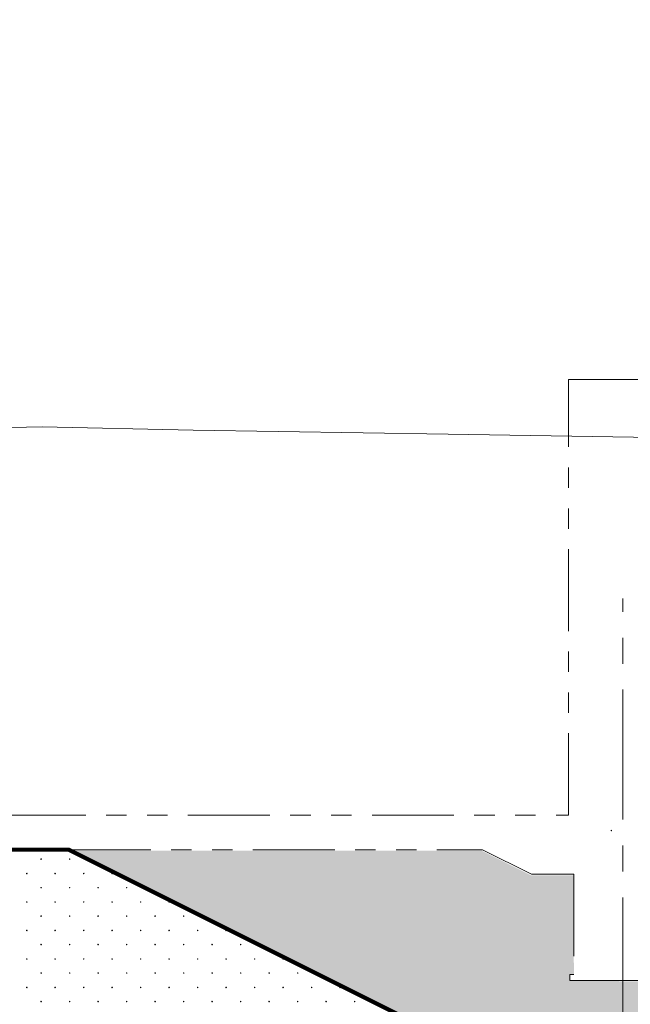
# Model space of a CAD drawing. Header units: millimetres. Extents: x 615418 to 955542, y 450519 to 646666.
# Tile 39 of 84: x 737263 to 752196, y 607027 to 631106. Entities that reach past the tile are written whole.
import ezdxf

# ---------------------------------------------------------------- set-up
doc = ezdxf.new("R2010")
doc.units = ezdxf.units.MM
for name, pattern in [('ACISOTGB', [9, 4, -1, 1, -1, 1, -1]), ('CENTER', [50.8, 31.75, -6.35, 6.35, -6.35]), ('осевая', [50.8, 31.75, -6.35, 6.35, -6.35])]:
    doc.linetypes.add(name, pattern=pattern)
for name, color, linetype in [('C3D-Профиль', 7, 'Continuous'), ('Fill', 7, 'Continuous'), ('Бетон_условный', 7, 'Continuous')]:
    doc.layers.add(name, color=color, linetype=linetype)
doc.layers.add('ИИ_ОФОРМЛЕНИЕ_015', color=7, linetype='Continuous', lineweight=15)
doc.layers.add('Отдел_Оси', color=1, linetype='осевая', lineweight=15)

msp = doc.modelspace()

# ---------------------------------------------------------------- hatches: boundary and pattern name
at = {"layer": 'Fill'}
h = msp.add_hatch(dxfattribs=at)
h.set_pattern_fill('GR29', color=256, scale=1500, style=0, pattern_type=2)
h.set_pattern_definition([(197.87055, (767405.044, 606052.442), (-2090.78792, -696.590163), [8.146, -22691.887]), (197.87055, (767060.044, 605707.442), (-2090.78792, -696.590163), [8.146, -22691.887]), (270, (767052.3, 605704.9), (696.93, 4e-14), [8.146, -688.444]), (270, (767397.3, 606049.9), (696.93, 4e-14), [8.146, -688.444]), (342.12945, (767397.394, 606041.792), (19514.020596, -6269.311463), [8.146, -22691.887]), (342.12945, (767052.394, 605696.792), (19514.020596, -6269.311463), [8.146, -22691.887]), (53.95936, (767405.044, 606039.24), (3484.64654, 4876.13114), [8.146, -9468.1]), (53.95936, (767060.044, 605694.24), (3484.64654, 4876.13114), [8.146, -9468.1]), (126.04064, (767064.874, 605700.84), (-2090.78792, 2786.36065), [8.146, -9468.1]), (126.04064, (767409.874, 606045.84), (-2090.78792, 2786.36065), [8.146, -9468.1])])
h.paths.add_polyline_path([(751832.7, 611179.8, -1), (751458, 611179.8, -1)], flags=16)
h.paths.add_polyline_path([(751488.4, 611010.3), (751802.2, 611010.3), (751802.2, 611345.7), (751488.4, 611345.7)], flags=24)
at = {"layer": 'Fill', "transparency": 33554610}
h = msp.add_hatch(color=10, dxfattribs=at)
h.dxf.hatch_style = 1
h.paths.add_polyline_path([(751699.4, 605831.1), (748349.4, 605831.1), (738449.4, 610781.1), (748564, 610781.1), (749764, 610181.1), (750799.4, 610181.1), (750817, 607755.8), (750717, 607755.8), (750717, 607605.8), (752934.8, 607581.1), (752952.4, 607605.8), (758507, 607626.6), (754973.8, 605864.8), (752299.4, 605831.1), (752317, 585874.2), (751717, 585874.2)])

# ---------------------------------------------------------------- linework, layer by layer
at = {"layer": 'C3D-Профиль', "linetype": 'Continuous', "lineweight": 13, "flags": 128}
msp.add_lwpolyline([(718527.4, 620885.8), (731268.3, 621009.9), (737808.7, 621145.3), (741503.8, 621068.1), (747737.6, 620968), (754289.3, 620861.6)], dxfattribs=at)
at = {"layer": 'Fill', "linetype": 'Continuous', "lineweight": 13}
for p, q in [((737789, 610583.6), (737781.3, 610581.1)), ((737781.3, 610581.1), (737781.3, 610572.9)), ((737781.4, 610572.9), (737789.1, 610570.4)), ((737789, 610570.4), (737793.8, 610577)), ((737793.8, 610577), (737789.1, 610583.6)), ((738485.9, 610583.6), (738478.2, 610581.1)), ((738478.2, 610581.1), (738478.2, 610572.9)), ((738478.3, 610572.9), (738486, 610570.4)), ((738485.9, 610570.4), (738490.7, 610577)), ((738490.8, 610577), (738486, 610583.6)), ((737437.1, 610232), (737429.3, 610229.5)), ((737429.4, 610229.5), (737429.4, 610221.3)), ((737429.4, 610221.3), (737437.2, 610218.8)), ((737441.9, 610225.4), (737437.1, 610232)), ((737437.1, 610218.8), (737441.9, 610225.4)), ((738134, 610232), (738126.3, 610229.5)), ((738126.3, 610229.5), (738126.3, 610221.3)), ((738126.4, 610221.3), (738134.1, 610218.8)), ((738134, 610218.8), (738138.8, 610225.4)), ((738138.8, 610225.4), (738134.1, 610232)), ((738830.9, 610232), (738823.2, 610229.5)), ((738823.2, 610229.5), (738823.2, 610221.3)), ((738823.3, 610221.3), (738831, 610218.8)), ((738830.9, 610218.8), (738835.7, 610225.4)), ((738835.8, 610225.4), (738831, 610232)), ((739527.9, 610232), (739520.1, 610229.5)), ((739520.2, 610229.5), (739520.2, 610221.3)), ((739520.2, 610221.3), (739528, 610218.8)), ((739532.7, 610225.4), (739527.9, 610232)), ((739527.9, 610218.8), (739532.7, 610225.4)), ((737789, 609887), (737781.3, 609884.5)), ((737781.3, 609884.5), (737781.3, 609876.3)), ((737781.4, 609876.3), (737789.1, 609873.8)), ((737789, 609873.8), (737793.8, 609880.4)), ((737793.8, 609880.4), (737789.1, 609887)), ((738485.9, 609887), (738478.2, 609884.5)), ((738478.2, 609884.5), (738478.2, 609876.3)), ((738478.3, 609876.3), (738486, 609873.8)), ((738485.9, 609873.8), (738490.7, 609880.4)), ((738490.8, 609880.4), (738486, 609887)), ((739182.9, 609887), (739175.1, 609884.5)), ((739175.2, 609884.5), (739175.2, 609876.3)), ((739175.2, 609876.3), (739183, 609873.8)), ((739187.7, 609880.4), (739182.9, 609887)), ((739182.9, 609873.8), (739187.7, 609880.4)), ((739879.8, 609887), (739872, 609884.5)), ((739872.1, 609884.5), (739872.1, 609876.3)), ((739872.2, 609876.3), (739879.9, 609873.8)), ((739884.6, 609880.4), (739879.8, 609887)), ((739879.8, 609873.8), (739884.6, 609880.4)), ((737437.1, 609535.4), (737429.3, 609532.9)), ((737429.4, 609532.9), (737429.4, 609524.7)), ((737429.4, 609524.7), (737437.2, 609522.2)), ((737441.9, 609528.8), (737437.1, 609535.4)), ((737437.1, 609522.2), (737441.9, 609528.8)), ((738134, 609535.4), (738126.3, 609532.9)), ((738126.3, 609532.9), (738126.3, 609524.7)), ((738126.4, 609524.7), (738134.1, 609522.2)), ((738134, 609522.2), (738138.8, 609528.8)), ((738138.8, 609528.8), (738134.1, 609535.4)), ((738830.9, 609535.4), (738823.2, 609532.9)), ((738823.2, 609532.9), (738823.2, 609524.7)), ((738823.3, 609524.7), (738831, 609522.2)), ((738830.9, 609522.2), (738835.7, 609528.8)), ((738835.8, 609528.8), (738831, 609535.4)), ((739527.9, 609535.4), (739520.1, 609532.9)), ((739520.2, 609532.9), (739520.2, 609524.7)), ((739520.2, 609524.7), (739528, 609522.2)), ((739532.7, 609528.8), (739527.9, 609535.4)), ((739527.9, 609522.2), (739532.7, 609528.8)), ((740224.8, 609535.4), (740217, 609532.9)), ((740217.1, 609532.9), (740217.1, 609524.7)), ((740217.2, 609524.7), (740224.9, 609522.2)), ((740229.6, 609528.8), (740224.8, 609535.4)), ((740224.8, 609522.2), (740229.6, 609528.8)), ((740921.7, 609535.4), (740914, 609532.9)), ((740914, 609532.9), (740914, 609524.7)), ((740914.1, 609524.7), (740921.8, 609522.2)), ((740921.7, 609522.2), (740926.5, 609528.8)), ((740926.6, 609528.8), (740921.8, 609535.4)), ((737789, 609190.4), (737781.3, 609187.9)), ((737781.3, 609187.9), (737781.3, 609179.7)), ((737781.4, 609179.7), (737789.1, 609177.2)), ((737789, 609177.2), (737793.8, 609183.8)), ((737793.8, 609183.8), (737789.1, 609190.4)), ((738485.9, 609190.4), (738478.2, 609187.9)), ((738478.2, 609187.9), (738478.2, 609179.7)), ((738478.3, 609179.7), (738486, 609177.2)), ((738485.9, 609177.2), (738490.7, 609183.8)), ((738490.8, 609183.8), (738486, 609190.4)), ((739182.9, 609190.4), (739175.1, 609187.9)), ((739175.2, 609187.9), (739175.2, 609179.7)), ((739175.2, 609179.7), (739183, 609177.2)), ((739187.7, 609183.8), (739182.9, 609190.4)), ((739182.9, 609177.2), (739187.7, 609183.8)), ((739879.8, 609190.4), (739872, 609187.9)), ((739872.1, 609187.9), (739872.1, 609179.7)), ((739872.2, 609179.7), (739879.9, 609177.2)), ((739884.6, 609183.8), (739879.8, 609190.4)), ((739879.8, 609177.2), (739884.6, 609183.8)), ((740576.7, 609190.4), (740569, 609187.9)), ((740569, 609187.9), (740569, 609179.7)), ((740569.1, 609179.7), (740576.8, 609177.2)), ((740576.7, 609177.2), (740581.5, 609183.8)), ((740581.6, 609183.8), (740576.8, 609190.4)), ((741273.7, 609190.4), (741265.9, 609187.9)), ((741265.9, 609187.9), (741265.9, 609179.7)), ((741266, 609179.7), (741273.8, 609177.2)), ((741278.5, 609183.8), (741273.7, 609190.4)), ((741273.7, 609177.2), (741278.5, 609183.8)), ((737437.1, 608838.8), (737429.3, 608836.3)), ((737429.4, 608836.3), (737429.4, 608828.1)), ((737429.4, 608828.2), (737437.2, 608825.7)), ((737441.9, 608832.2), (737437.1, 608838.8)), ((737437.1, 608825.6), (737441.9, 608832.2)), ((738134, 608838.8), (738126.3, 608836.3)), ((738126.3, 608836.3), (738126.3, 608828.1)), ((738126.4, 608828.2), (738134.1, 608825.7)), ((738134, 608825.6), (738138.8, 608832.2)), ((738138.8, 608832.2), (738134.1, 608838.8)), ((738830.9, 608838.8), (738823.2, 608836.3)), ((738823.2, 608836.3), (738823.2, 608828.1)), ((738823.3, 608828.2), (738831, 608825.7)), ((738830.9, 608825.6), (738835.7, 608832.2)), ((738835.8, 608832.2), (738831, 608838.8)), ((739527.9, 608838.8), (739520.1, 608836.3)), ((739520.2, 608836.3), (739520.2, 608828.1)), ((739520.2, 608828.2), (739528, 608825.7)), ((739532.7, 608832.2), (739527.9, 608838.8)), ((739527.9, 608825.6), (739532.7, 608832.2)), ((740224.8, 608838.8), (740217, 608836.3)), ((740217.1, 608836.3), (740217.1, 608828.1)), ((740217.2, 608828.2), (740224.9, 608825.7)), ((740229.6, 608832.2), (740224.8, 608838.8)), ((740224.8, 608825.6), (740229.6, 608832.2)), ((740921.7, 608838.8), (740914, 608836.3)), ((740914, 608836.3), (740914, 608828.1)), ((740914.1, 608828.2), (740921.8, 608825.7)), ((740921.7, 608825.6), (740926.5, 608832.2)), ((740926.6, 608832.2), (740921.8, 608838.8)), ((741618.7, 608838.8), (741610.9, 608836.3)), ((741610.9, 608836.3), (741610.9, 608828.1)), ((741611, 608828.2), (741618.8, 608825.7)), ((741623.5, 608832.2), (741618.7, 608838.8)), ((741618.7, 608825.6), (741623.5, 608832.2)), ((742315.6, 608838.8), (742307.8, 608836.3)), ((742307.9, 608836.3), (742307.9, 608828.1)), ((742307.9, 608828.2), (742315.7, 608825.7)), ((742320.4, 608832.2), (742315.6, 608838.8)), ((742315.6, 608825.6), (742320.4, 608832.2)), ((737789, 608493.8), (737781.3, 608491.3)), ((737781.3, 608491.3), (737781.3, 608483.1)), ((737781.4, 608483.2), (737789.1, 608480.7)), ((737789, 608480.6), (737793.8, 608487.2)), ((737793.8, 608487.2), (737789.1, 608493.8)), ((738485.9, 608493.8), (738478.2, 608491.3)), ((738478.2, 608491.3), (738478.2, 608483.1)), ((738478.3, 608483.2), (738486, 608480.7)), ((738485.9, 608480.6), (738490.7, 608487.2)), ((738490.8, 608487.2), (738486, 608493.8)), ((739182.9, 608493.8), (739175.1, 608491.3)), ((739175.2, 608491.3), (739175.2, 608483.1)), ((739175.2, 608483.2), (739183, 608480.7)), ((739187.7, 608487.2), (739182.9, 608493.8)), ((739182.9, 608480.6), (739187.7, 608487.2)), ((739879.8, 608493.8), (739872, 608491.3)), ((739872.1, 608491.3), (739872.1, 608483.1)), ((739872.2, 608483.2), (739879.9, 608480.7)), ((739884.6, 608487.2), (739879.8, 608493.8)), ((739879.8, 608480.6), (739884.6, 608487.2)), ((740576.7, 608493.8), (740569, 608491.3)), ((740569, 608491.3), (740569, 608483.1)), ((740569.1, 608483.2), (740576.8, 608480.7)), ((740576.7, 608480.6), (740581.5, 608487.2)), ((740581.6, 608487.2), (740576.8, 608493.8)), ((741273.7, 608493.8), (741265.9, 608491.3)), ((741265.9, 608491.3), (741265.9, 608483.1)), ((741266, 608483.2), (741273.8, 608480.7)), ((741278.5, 608487.2), (741273.7, 608493.8)), ((741273.7, 608480.6), (741278.5, 608487.2)), ((741970.6, 608493.8), (741962.8, 608491.3)), ((741962.9, 608491.3), (741962.9, 608483.1)), ((741962.9, 608483.2), (741970.7, 608480.7)), ((741975.4, 608487.2), (741970.6, 608493.8)), ((741970.6, 608480.6), (741975.4, 608487.2)), ((742667.5, 608493.8), (742659.8, 608491.3)), ((742659.8, 608491.3), (742659.8, 608483.1)), ((742659.9, 608483.2), (742667.6, 608480.7)), ((742667.5, 608480.6), (742672.3, 608487.2)), ((742672.3, 608487.2), (742667.6, 608493.8)), ((737437.1, 608142.2), (737429.3, 608139.7)), ((737429.4, 608139.7), (737429.4, 608131.5)), ((737429.4, 608131.6), (737437.2, 608129.1)), ((737441.9, 608135.6), (737437.1, 608142.2)), ((737437.1, 608129), (737441.9, 608135.6)), ((738134, 608142.2), (738126.3, 608139.7)), ((738126.3, 608139.7), (738126.3, 608131.5)), ((738126.4, 608131.6), (738134.1, 608129.1)), ((738134, 608129), (738138.8, 608135.6)), ((738138.8, 608135.6), (738134.1, 608142.2)), ((738830.9, 608142.2), (738823.2, 608139.7)), ((738823.2, 608139.7), (738823.2, 608131.5)), ((738823.3, 608131.6), (738831, 608129.1)), ((738830.9, 608129), (738835.7, 608135.6)), ((738835.8, 608135.6), (738831, 608142.2)), ((739527.9, 608142.2), (739520.1, 608139.7)), ((739520.2, 608139.7), (739520.2, 608131.5)), ((739520.2, 608131.6), (739528, 608129.1)), ((739532.7, 608135.6), (739527.9, 608142.2)), ((739527.9, 608129), (739532.7, 608135.6)), ((740224.8, 608142.2), (740217, 608139.7)), ((740217.1, 608139.7), (740217.1, 608131.5)), ((740217.2, 608131.6), (740224.9, 608129.1)), ((740229.6, 608135.6), (740224.8, 608142.2)), ((740224.8, 608129), (740229.6, 608135.6)), ((740921.7, 608142.2), (740914, 608139.7)), ((740914, 608139.7), (740914, 608131.5)), ((740914.1, 608131.6), (740921.8, 608129.1)), ((740921.7, 608129), (740926.5, 608135.6)), ((740926.6, 608135.6), (740921.8, 608142.2)), ((741618.7, 608142.2), (741610.9, 608139.7)), ((741610.9, 608139.7), (741610.9, 608131.5)), ((741611, 608131.6), (741618.8, 608129.1)), ((741623.5, 608135.6), (741618.7, 608142.2)), ((741618.7, 608129), (741623.5, 608135.6)), ((742315.6, 608142.2), (742307.8, 608139.7)), ((742307.9, 608139.7), (742307.9, 608131.5)), ((742307.9, 608131.6), (742315.7, 608129.1)), ((742320.4, 608135.6), (742315.6, 608142.2)), ((742315.6, 608129), (742320.4, 608135.6)), ((743012.5, 608142.2), (743004.8, 608139.7)), ((743004.8, 608139.7), (743004.8, 608131.5)), ((743004.9, 608131.6), (743012.6, 608129.1)), ((743012.5, 608129), (743017.3, 608135.6)), ((743017.3, 608135.6), (743012.6, 608142.2)), ((743709.4, 608142.2), (743701.7, 608139.7)), ((743701.7, 608139.7), (743701.7, 608131.5)), ((743701.8, 608131.6), (743709.6, 608129.1)), ((743709.4, 608129), (743714.2, 608135.6)), ((743714.3, 608135.6), (743709.5, 608142.2)), ((737789, 607797.2), (737781.3, 607794.7)), ((737781.3, 607794.7), (737781.3, 607786.5)), ((737781.4, 607786.6), (737789.1, 607784.1)), ((737789, 607784), (737793.8, 607790.6)), ((737793.8, 607790.6), (737789.1, 607797.2)), ((738485.9, 607797.2), (738478.2, 607794.7)), ((738478.2, 607794.7), (738478.2, 607786.5)), ((738478.3, 607786.6), (738486, 607784.1)), ((738485.9, 607784), (738490.7, 607790.6)), ((738490.8, 607790.6), (738486, 607797.2)), ((739182.9, 607797.2), (739175.1, 607794.7)), ((739175.2, 607794.7), (739175.2, 607786.5)), ((739175.2, 607786.6), (739183, 607784.1)), ((739187.7, 607790.6), (739182.9, 607797.2)), ((739182.9, 607784), (739187.7, 607790.6)), ((739879.8, 607797.2), (739872, 607794.7)), ((739872.1, 607794.7), (739872.1, 607786.5)), ((739872.2, 607786.6), (739879.9, 607784.1)), ((739884.6, 607790.6), (739879.8, 607797.2)), ((739879.8, 607784), (739884.6, 607790.6)), ((740576.7, 607797.2), (740569, 607794.7)), ((740569, 607794.7), (740569, 607786.5)), ((740569.1, 607786.6), (740576.8, 607784.1)), ((740576.7, 607784), (740581.5, 607790.6)), ((740581.6, 607790.6), (740576.8, 607797.2)), ((741273.7, 607797.2), (741265.9, 607794.7)), ((741265.9, 607794.7), (741265.9, 607786.5)), ((741266, 607786.6), (741273.8, 607784.1)), ((741278.5, 607790.6), (741273.7, 607797.2)), ((741273.7, 607784), (741278.5, 607790.6)), ((741970.6, 607797.2), (741962.8, 607794.7)), ((741962.9, 607794.7), (741962.9, 607786.5)), ((741962.9, 607786.6), (741970.7, 607784.1)), ((741975.4, 607790.6), (741970.6, 607797.2)), ((741970.6, 607784), (741975.4, 607790.6)), ((742667.5, 607797.2), (742659.8, 607794.7)), ((742659.8, 607794.7), (742659.8, 607786.5)), ((742659.9, 607786.6), (742667.6, 607784.1)), ((742667.5, 607784), (742672.3, 607790.6)), ((742672.3, 607790.6), (742667.6, 607797.2)), ((743364.4, 607797.2), (743356.7, 607794.7)), ((743356.7, 607794.7), (743356.7, 607786.5)), ((743356.8, 607786.6), (743364.6, 607784.1)), ((743364.4, 607784), (743369.2, 607790.6)), ((743369.3, 607790.6), (743364.5, 607797.2)), ((744061.4, 607797.2), (744053.6, 607794.7)), ((744053.7, 607794.7), (744053.7, 607786.5)), ((744053.7, 607786.6), (744061.5, 607784.1)), ((744066.2, 607790.6), (744061.4, 607797.2)), ((744061.4, 607784), (744066.2, 607790.6)), ((737437.1, 607445.6), (737429.3, 607443.1)), ((737429.4, 607443.1), (737429.4, 607435)), ((737429.4, 607435), (737437.2, 607432.5)), ((737441.9, 607439), (737437.1, 607445.6)), ((737437.1, 607432.4), (737441.9, 607439)), ((738134, 607445.6), (738126.3, 607443.1)), ((738126.3, 607443.1), (738126.3, 607435)), ((738126.4, 607435), (738134.1, 607432.5)), ((738134, 607432.4), (738138.8, 607439)), ((738138.8, 607439), (738134.1, 607445.6)), ((738830.9, 607445.6), (738823.2, 607443.1)), ((738823.2, 607443.1), (738823.2, 607435)), ((738823.3, 607435), (738831, 607432.5)), ((738830.9, 607432.4), (738835.7, 607439)), ((738835.8, 607439), (738831, 607445.6)), ((739527.9, 607445.6), (739520.1, 607443.1)), ((739520.2, 607443.1), (739520.2, 607435)), ((739520.2, 607435), (739528, 607432.5)), ((739532.7, 607439), (739527.9, 607445.6)), ((739527.9, 607432.4), (739532.7, 607439)), ((740224.8, 607445.6), (740217, 607443.1)), ((740217.1, 607443.1), (740217.1, 607435)), ((740217.2, 607435), (740224.9, 607432.5)), ((740229.6, 607439), (740224.8, 607445.6)), ((740224.8, 607432.4), (740229.6, 607439)), ((740921.7, 607445.6), (740914, 607443.1)), ((740914, 607443.1), (740914, 607435)), ((740914.1, 607435), (740921.8, 607432.5)), ((740921.7, 607432.4), (740926.5, 607439)), ((740926.6, 607439), (740921.8, 607445.6)), ((741618.7, 607445.6), (741610.9, 607443.1)), ((741610.9, 607443.1), (741610.9, 607435)), ((741611, 607435), (741618.8, 607432.5)), ((741623.5, 607439), (741618.7, 607445.6)), ((741618.7, 607432.4), (741623.5, 607439)), ((742315.6, 607445.6), (742307.8, 607443.1)), ((742307.9, 607443.1), (742307.9, 607435)), ((742307.9, 607435), (742315.7, 607432.5)), ((742320.4, 607439), (742315.6, 607445.6)), ((742315.6, 607432.4), (742320.4, 607439)), ((743012.5, 607445.6), (743004.8, 607443.1)), ((743004.8, 607443.1), (743004.8, 607435)), ((743004.9, 607435), (743012.6, 607432.5)), ((743012.5, 607432.4), (743017.3, 607439)), ((743017.3, 607439), (743012.6, 607445.6)), ((743709.4, 607445.6), (743701.7, 607443.1)), ((743701.7, 607443.1), (743701.7, 607435)), ((743701.8, 607435), (743709.6, 607432.5)), ((743709.4, 607432.4), (743714.2, 607439)), ((743714.3, 607439), (743709.5, 607445.6)), ((744406.4, 607445.6), (744398.6, 607443.1)), ((744398.7, 607443.1), (744398.7, 607435)), ((744398.7, 607435), (744406.5, 607432.5)), ((744411.2, 607439), (744406.4, 607445.6)), ((744406.4, 607432.4), (744411.2, 607439)), ((745103.3, 607445.6), (745095.6, 607443.1)), ((745095.6, 607443.1), (745095.6, 607435)), ((745095.7, 607435), (745103.4, 607432.5)), ((745108.1, 607439), (745103.3, 607445.6)), ((745103.3, 607432.4), (745108.1, 607439)), ((737789, 607100.6), (737781.3, 607098.1)), ((737781.3, 607098.1), (737781.3, 607090)), ((737781.4, 607090), (737789.1, 607087.5)), ((737789, 607087.4), (737793.8, 607094)), ((737793.8, 607094), (737789.1, 607100.6)), ((738485.9, 607100.6), (738478.2, 607098.1)), ((738478.2, 607098.1), (738478.2, 607090)), ((738478.3, 607090), (738486, 607087.5)), ((738485.9, 607087.4), (738490.7, 607094)), ((738490.8, 607094), (738486, 607100.6)), ((739182.9, 607100.6), (739175.1, 607098.1)), ((739175.2, 607098.1), (739175.2, 607090)), ((739175.2, 607090), (739183, 607087.5)), ((739187.7, 607094), (739182.9, 607100.6)), ((739182.9, 607087.4), (739187.7, 607094)), ((739879.8, 607100.6), (739872, 607098.1)), ((739872.1, 607098.1), (739872.1, 607090)), ((739872.2, 607090), (739879.9, 607087.5)), ((739884.6, 607094), (739879.8, 607100.6)), ((739879.8, 607087.4), (739884.6, 607094)), ((740576.7, 607100.6), (740569, 607098.1)), ((740569, 607098.1), (740569, 607090)), ((740569.1, 607090), (740576.8, 607087.5)), ((740576.7, 607087.4), (740581.5, 607094)), ((740581.6, 607094), (740576.8, 607100.6)), ((741273.7, 607100.6), (741265.9, 607098.1)), ((741265.9, 607098.1), (741265.9, 607090)), ((741266, 607090), (741273.8, 607087.5)), ((741278.5, 607094), (741273.7, 607100.6)), ((741273.7, 607087.4), (741278.5, 607094)), ((741970.6, 607100.6), (741962.8, 607098.1)), ((741962.9, 607098.1), (741962.9, 607090)), ((741962.9, 607090), (741970.7, 607087.5)), ((741975.4, 607094), (741970.6, 607100.6)), ((741970.6, 607087.4), (741975.4, 607094)), ((742667.5, 607100.6), (742659.8, 607098.1)), ((742659.8, 607098.1), (742659.8, 607090)), ((742659.9, 607090), (742667.6, 607087.5)), ((742667.5, 607087.4), (742672.3, 607094)), ((742672.3, 607094), (742667.6, 607100.6)), ((743364.4, 607100.6), (743356.7, 607098.1)), ((743356.7, 607098.1), (743356.7, 607090)), ((743356.8, 607090), (743364.6, 607087.5)), ((743364.4, 607087.4), (743369.2, 607094)), ((743369.3, 607094), (743364.5, 607100.6)), ((744061.4, 607100.6), (744053.6, 607098.1)), ((744053.7, 607098.1), (744053.7, 607090)), ((744053.7, 607090), (744061.5, 607087.5)), ((744066.2, 607094), (744061.4, 607100.6)), ((744061.4, 607087.4), (744066.2, 607094)), ((744758.3, 607100.6), (744750.6, 607098.1)), ((744750.6, 607098.1), (744750.6, 607090)), ((744750.7, 607090), (744758.4, 607087.5)), ((744763.1, 607094), (744758.3, 607100.6)), ((744758.3, 607087.4), (744763.1, 607094)), ((745455.2, 607100.6), (745447.5, 607098.1)), ((745447.5, 607098.1), (745447.5, 607090)), ((745447.6, 607090), (745455.3, 607087.5)), ((745455.2, 607087.4), (745460, 607094)), ((745460.1, 607094), (745455.3, 607100.6))]:
    msp.add_line(p, q, dxfattribs=at)
at = {"layer": 'Бетон_условный', "color": 0, "linetype": 'ACISOTGB', "lineweight": 20, "ltscale": 500}
for points in [[(682879.1, 611055.8), (682879.1, 611655.8), (750686.2, 611655.8), (750686.2, 622305.8), (765897, 622305.8), (765897, 631105.8), (769597, 631105.8), (769597, 621305.8), (779417, 621305.8), (779417, 609755.8), (804417, 609755.8), (804417, 612255.8), (805167, 612255.8), (810667, 609755.8), (883917, 609755.8), (889167, 611855.8), (889667, 611855.8)], [(738467, 610805.8), (748581.6, 610805.8), (749781.6, 610205.8), (750817, 610205.8), (750817, 607755.8), (750717, 607755.8), (750717, 607605.8), (752952.4, 607605.8), (756935.3, 607639.9), (760962.7, 607605.8)]]:
    msp.add_lwpolyline(points, dxfattribs=at)
at = {"layer": 'ИИ_ОФОРМЛЕНИЕ_015', "color": 42, "lineweight": 25, "const_width": 100}
for points in [[(645585, 621325.9), (647029.1, 620355.8), (655029.1, 620355.8), (670029.1, 614355.8), (673029.1, 614355.8), (681279.1, 611055.8), (723577, 611055.8), (725277, 610205.8), (727347, 610205.8), (728547, 610805.8), (738467, 610805.8), (748367, 605855.8), (754973.8, 605855.8)], [(647185, 621325.9), (648629.1, 620355.8), (656629.1, 620355.8), (671629.1, 614355.8), (674629.1, 614355.8), (682879.1, 611055.8), (725177, 611055.8), (726877, 610205.8), (728947, 610205.8), (730147, 610805.8), (738467, 610805.8), (748367, 605855.8), (754973.8, 605864.8)]]:
    msp.add_lwpolyline(points, dxfattribs=at)
at = {"layer": 'Отдел_Оси', "color": 1, "linetype": 'CENTER', "lineweight": 15, "ltscale": 100}
msp.add_lwpolyline([(752017, 581066.5), (752017, 616952.4)], dxfattribs=at)

doc.saveas('drawing.dxf')
